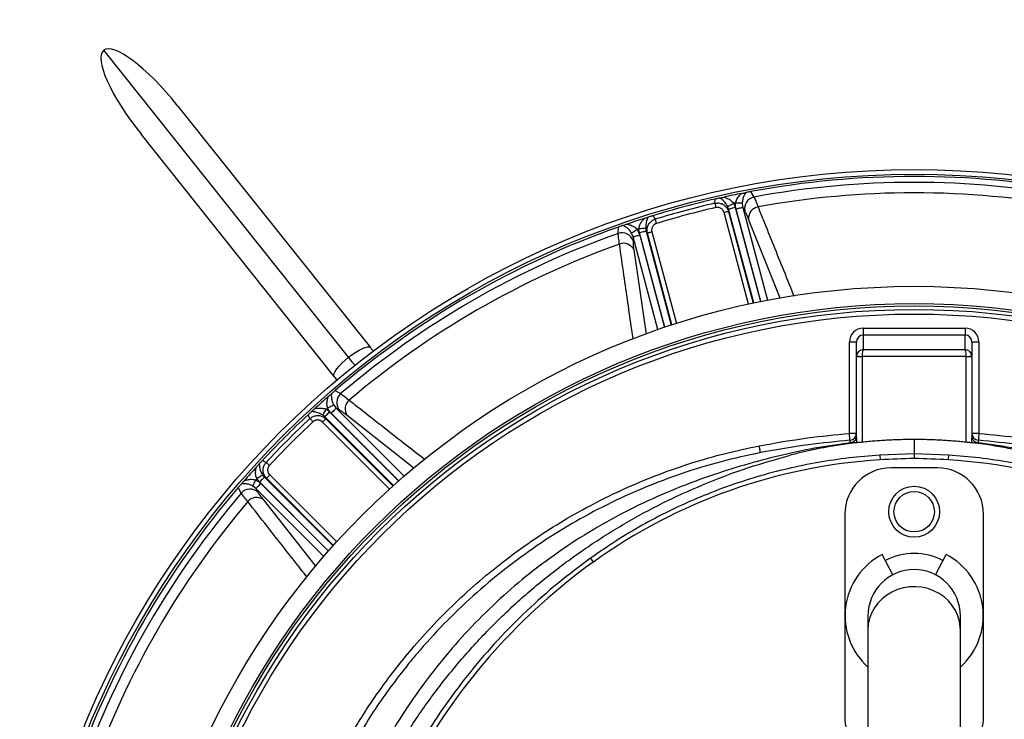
# Model space of a CAD drawing. Header units: millimetres. Extents: x 1225 to 2867, y 1179 to 2821.
# Tile 12 of 21: x 1659 to 2085, y 2150 to 2453. Entities that reach past the tile are written whole.
import ezdxf

# ---------------------------------------------------------------- set-up
doc = ezdxf.new("R2010")
doc.units = ezdxf.units.MM

msp = doc.modelspace()

# ---------------------------------------------------------------- linework, layer by layer
at = {"color": 7, "linetype": 'Continuous', "lineweight": 25}
for p, q in [((1800.87, 2306.8), (1694.96, 2439.6)), ((1726.87, 2415.63), (1810.3, 2311.01)), ((1794.67, 2298.54), (1711.24, 2403.16)), ((1974.8, 2378.45), (1976.22, 2376.13)), ((1959.34, 2373.45), (1959.4, 2375.24)), ((1971.15, 2373.36), (1971.37, 2371.62)), ((1965.26, 2370.93), (1964.86, 2372.03)), ((1965.26, 2370.93), (1965.22, 2369.89)), ((1972.28, 2370.12), (1971.37, 2371.62)), ((1932.51, 2368.04), (1933.46, 2366.52)), ((1917.5, 2360.39), (1917.57, 2363.11)), ((1923.96, 2358.92), (1923.28, 2360.54)), ((1925.75, 2362.15), (1926.84, 2359.69)), ((1929.39, 2362.53), (1929.59, 2361.37)), ((1930.14, 2360.49), (1929.59, 2361.37)), ((1923.96, 2358.92), (1923.92, 2357.16)), ((2023.54, 2319.4), (2023.54, 2316.4)), ((2023.54, 2319.4), (2067.54, 2319.4)), ((2067.54, 2319.4), (2067.54, 2316.4)), ((2017.54, 2273.89), (2017.54, 2313.39)), ((2020.54, 2313.39), (2017.54, 2313.39)), ((2020.54, 2307.13), (2020.54, 2313.39)), ((2023.54, 2316.4), (2023.54, 2310.15)), ((2067.54, 2316.4), (2023.54, 2316.4)), ((2067.54, 2310.15), (2067.54, 2316.4)), ((2070.54, 2313.39), (2070.54, 2307.13)), ((2073.54, 2313.39), (2070.54, 2313.39)), ((2073.54, 2313.39), (2073.54, 2273.89)), ((2023.54, 2310.15), (2067.54, 2310.15)), ((2020.54, 2271.82), (2020.54, 2307.13)), ((2020.54, 2307.13), (2023.04, 2307.13)), ((2068.04, 2307.15), (2023.04, 2307.15)), ((2023.04, 2307.13), (2023.04, 2270.05)), ((2068.04, 2270.05), (2068.04, 2307.13)), ((2068.04, 2307.13), (2070.54, 2307.13)), ((2070.54, 2307.13), (2070.54, 2271.82)), ((1795.05, 2292.38), (1797.44, 2291.08)), ((1791.27, 2284.34), (1792.66, 2283.21)), ((1794.43, 2286.15), (1795.49, 2284.75)), ((1797.03, 2283.9), (1795.49, 2284.75)), ((1784.16, 2280.32), (1783.32, 2281.9)), ((1790.55, 2281.09), (1789.65, 2281.85)), ((1790.55, 2281.09), (1791.04, 2280.18)), ((2020.54, 2273.89), (2017.54, 2273.89)), ((2045.54, 2271.24), (2045.54, 2265.09)), ((2073.54, 2273.89), (2070.54, 2273.89)), ((2020.54, 2269.86), (2020.59, 2269.87)), ((2070.54, 2269.86), (2070.48, 2269.87)), ((1763.63, 2262.22), (1765.22, 2261.37)), ((2045.54, 2265.09), (2030.69, 2264.49)), ((2030.69, 2264.49), (2030.82, 2262.45)), ((2045.54, 2265.09), (2045.54, 2263)), ((2060.38, 2264.49), (2045.54, 2265.09)), ((2060.38, 2264.49), (2060.25, 2262.45)), ((2055.54, 2259), (2035.54, 2259)), ((1762.33, 2252.87), (1761.2, 2254.27)), ((1763.69, 2255.88), (1764.44, 2254.99)), ((1765.36, 2254.5), (1764.44, 2254.99)), ((1754.46, 2248.09), (1753.16, 2250.48)), ((1760.79, 2250.04), (1759.39, 2251.1)), ((1760.79, 2250.04), (1761.63, 2248.5)), ((2015.54, 2239), (2015.54, 2151)), ((2075.54, 2151), (2075.54, 2239)), ((1905.56, 2219.91), (1906.75, 2218.25)), ((2036.3, 2212.74), (2031.73, 2221.52)), ((2054.77, 2212.74), (2059.34, 2221.52)), ((2025.54, 2195), (2025.54, 2188.83)), ((2065.54, 2188.83), (2065.54, 2195)), ((2025.54, 2188.83), (2025.54, 2112.6)), ((2065.54, 2112.6), (2065.54, 2188.83))]:
    msp.add_line(p, q, dxfattribs=at)
at = {"color": 1, "linetype": 'Continuous', "lineweight": 25}
for p, q in [((1973.9, 2329.81), (1963.3, 2369.37)), ((1965.22, 2369.89), (1975.85, 2330.23)), ((1976.15, 2330.29), (1965.26, 2370.93)), ((1968.14, 2371.7), (1979.08, 2330.89)), ((1979.18, 2330.91), (1968.48, 2370.85)), ((1971.37, 2371.62), (1982.12, 2331.49)), ((1987.55, 2332.42), (1973.92, 2366.59)), ((1937.64, 2319.79), (1926.71, 2360.6)), ((1926.84, 2359.69), (1937.55, 2319.76)), ((1929.59, 2361.37), (1940.48, 2320.73)), ((1940.77, 2320.83), (1930.14, 2360.49)), ((1932.07, 2361), (1942.67, 2321.44)), ((1934.71, 2318.79), (1923.96, 2358.92)), ((1924.27, 2353.29), (1929.55, 2316.78)), ((1792.66, 2283.21), (1822.54, 2253.33)), ((1795.49, 2284.75), (1824.87, 2255.37)), ((1818.59, 2249.81), (1789.63, 2278.77)), ((1820.3, 2251.34), (1790.55, 2281.09)), ((1791.04, 2280.18), (1820.07, 2251.14)), ((1822.61, 2253.4), (1793.38, 2282.64)), ((1829.08, 2258.92), (1800.22, 2281.67)), ((1764.44, 2254.99), (1794.19, 2225.24)), ((1794.39, 2225.46), (1765.36, 2254.5)), ((1766.77, 2255.9), (1795.73, 2226.94)), ((1790.17, 2220.66), (1760.79, 2250.04)), ((1792.2, 2223), (1762.33, 2252.87)), ((1762.9, 2252.16), (1792.14, 2222.92)), ((1763.87, 2245.32), (1786.67, 2216.38))]:
    msp.add_line(p, q, dxfattribs=at)
at = {"color": 7, "linetype": 'Continuous', "lineweight": 25, "flags": 128}
for points in [[(1959.34, 2373.45), (1959.37, 2373.34), (1959.4, 2373.18), (1959.45, 2372.98), (1959.5, 2372.75), (1959.56, 2372.48), (1959.63, 2372.2), (1959.7, 2371.89), (1959.77, 2371.58)], [(1964.86, 2372.03), (1964.97, 2372.08), (1965.16, 2372.18), (1965.42, 2372.32), (1965.75, 2372.49), (1966.14, 2372.68), (1966.57, 2372.9), (1967.03, 2373.14), (1967.5, 2373.38)], [(1971.15, 2373.36), (1971.01, 2373.37), (1970.79, 2373.38), (1970.49, 2373.4), (1970.12, 2373.42), (1969.69, 2373.44), (1969.22, 2373.47), (1968.72, 2373.5), (1968.2, 2373.52)], [(1965.22, 2369.89), (1965.16, 2369.87), (1965.03, 2369.84), (1964.85, 2369.79), (1964.61, 2369.72), (1964.32, 2369.65), (1964, 2369.56), (1963.66, 2369.47), (1963.3, 2369.37)], [(1965.26, 2370.93), (1965.35, 2370.95), (1965.55, 2371.01), (1965.83, 2371.08), (1966.19, 2371.18), (1966.61, 2371.29), (1967.09, 2371.42), (1967.61, 2371.56), (1968.14, 2371.7)], [(1971.37, 2371.62), (1971.27, 2371.6), (1971.08, 2371.54), (1970.8, 2371.47), (1970.44, 2371.37), (1970.01, 2371.26), (1969.53, 2371.13), (1969.01, 2370.99), (1968.48, 2370.85)], [(1933.46, 2366.52), (1933.49, 2366.41), (1933.54, 2366.25), (1933.6, 2366.06), (1933.67, 2365.83), (1933.75, 2365.57), (1933.83, 2365.28), (1933.93, 2364.99), (1934.02, 2364.68)], [(1923.28, 2360.54), (1923.39, 2360.61), (1923.57, 2360.73), (1923.83, 2360.9), (1924.14, 2361.1), (1924.49, 2361.33), (1924.89, 2361.59), (1925.31, 2361.87), (1925.75, 2362.15)], [(1923.96, 2358.92), (1924.05, 2358.95), (1924.25, 2359), (1924.53, 2359.07), (1924.89, 2359.17), (1925.31, 2359.28), (1925.79, 2359.41), (1926.31, 2359.55), (1926.84, 2359.69)], [(1929.39, 2362.53), (1929.27, 2362.52), (1929.05, 2362.51), (1928.76, 2362.49), (1928.39, 2362.47), (1927.95, 2362.45), (1927.47, 2362.43), (1926.96, 2362.4), (1926.43, 2362.37)], [(1929.59, 2361.37), (1929.5, 2361.35), (1929.31, 2361.3), (1929.03, 2361.22), (1928.67, 2361.12), (1928.24, 2361.01), (1927.76, 2360.88), (1927.24, 2360.74), (1926.71, 2360.6)], [(1932.07, 2361), (1931.71, 2360.91), (1931.37, 2360.82), (1931.05, 2360.73), (1930.76, 2360.65), (1930.52, 2360.59), (1930.33, 2360.54), (1930.21, 2360.5), (1930.14, 2360.49)], [(1800.87, 2306.8), (1802.43, 2307.98), (1803.99, 2309.03), (1805.49, 2309.92), (1806.87, 2310.62), (1808.09, 2311.08), (1809.09, 2311.31), (1809.84, 2311.29), (1810.3, 2311.01)], [(1810.3, 2311.01), (1810.71, 2310.51), (1811.11, 2310), (1811.5, 2309.51), (1811.52, 2309.48)], [(1794.67, 2298.54), (1794.5, 2299.06), (1794.64, 2299.79), (1795.09, 2300.72), (1795.82, 2301.8), (1796.8, 2302.99), (1798, 2304.26), (1799.38, 2305.54), (1800.87, 2306.8)], [(2020.54, 2307.28), (2020.59, 2307.28), (2020.73, 2307.27), (2020.96, 2307.26), (2021.27, 2307.25), (2021.65, 2307.23), (2022.08, 2307.2), (2022.55, 2307.18), (2023.04, 2307.15)], [(2068.04, 2307.15), (2068.52, 2307.18), (2068.99, 2307.2), (2069.42, 2307.23), (2069.8, 2307.25), (2070.11, 2307.26), (2070.34, 2307.27), (2070.48, 2307.28), (2070.53, 2307.28)], [(1795.88, 2297.01), (1795.86, 2297.04), (1795.47, 2297.53), (1795.07, 2298.04), (1794.67, 2298.54)], [(1789.65, 2281.85), (1789.72, 2281.95), (1789.84, 2282.13), (1790, 2282.38), (1790.2, 2282.69), (1790.43, 2283.05), (1790.7, 2283.46), (1790.98, 2283.89), (1791.27, 2284.34)], [(1790.55, 2281.09), (1790.62, 2281.16), (1790.76, 2281.3), (1790.96, 2281.51), (1791.23, 2281.77), (1791.54, 2282.09), (1791.89, 2282.44), (1792.27, 2282.82), (1792.66, 2283.21)], [(1794.43, 2286.15), (1794.31, 2286.09), (1794.11, 2285.99), (1793.85, 2285.85), (1793.52, 2285.68), (1793.13, 2285.49), (1792.71, 2285.28), (1792.26, 2285.05), (1791.8, 2284.81)], [(1795.49, 2284.75), (1795.42, 2284.68), (1795.28, 2284.54), (1795.07, 2284.33), (1794.81, 2284.07), (1794.5, 2283.76), (1794.15, 2283.4), (1793.77, 2283.03), (1793.38, 2282.64)], [(1784.16, 2280.32), (1784.24, 2280.24), (1784.35, 2280.12), (1784.49, 2279.97), (1784.65, 2279.79), (1784.84, 2279.59), (1785.04, 2279.38), (1785.25, 2279.15), (1785.47, 2278.92)], [(1791.04, 2280.18), (1790.99, 2280.13), (1790.9, 2280.04), (1790.76, 2279.9), (1790.59, 2279.72), (1790.38, 2279.51), (1790.14, 2279.28), (1789.89, 2279.03), (1789.63, 2278.77)], [(2017.78, 2270.9), (2017.77, 2270.96), (2017.76, 2271.13), (2017.74, 2271.41), (2017.71, 2271.78), (2017.67, 2272.23), (2017.63, 2272.75), (2017.58, 2273.31), (2017.54, 2273.89)], [(2073.54, 2273.89), (2073.49, 2273.31), (2073.44, 2272.75), (2073.4, 2272.23), (2073.36, 2271.78), (2073.33, 2271.41), (2073.31, 2271.13), (2073.3, 2270.96), (2073.29, 2270.9)], [(1979.08, 2265.56), (1979.07, 2265.63), (1979.04, 2265.81), (1978.98, 2266.09), (1978.91, 2266.45), (1978.82, 2266.9), (1978.73, 2267.4), (1978.62, 2267.94), (1978.51, 2268.5)], [(1765.22, 2261.37), (1765.3, 2261.29), (1765.42, 2261.18), (1765.57, 2261.05), (1765.74, 2260.88), (1765.94, 2260.7), (1766.16, 2260.49), (1766.39, 2260.28), (1766.62, 2260.06)], [(1759.39, 2251.1), (1759.45, 2251.22), (1759.55, 2251.42), (1759.68, 2251.69), (1759.85, 2252.02), (1760.05, 2252.4), (1760.26, 2252.82), (1760.49, 2253.27), (1760.72, 2253.74)], [(1763.69, 2255.88), (1763.59, 2255.82), (1763.41, 2255.7), (1763.16, 2255.54), (1762.84, 2255.34), (1762.48, 2255.1), (1762.08, 2254.84), (1761.64, 2254.56), (1761.2, 2254.27)], [(1764.44, 2254.99), (1764.37, 2254.92), (1764.23, 2254.78), (1764.03, 2254.57), (1763.76, 2254.31), (1763.45, 2253.99), (1763.1, 2253.64), (1762.72, 2253.27), (1762.33, 2252.87)], [(1766.77, 2255.9), (1766.51, 2255.64), (1766.26, 2255.39), (1766.02, 2255.16), (1765.81, 2254.95), (1765.64, 2254.77), (1765.5, 2254.64), (1765.41, 2254.54), (1765.36, 2254.5)], [(1760.79, 2250.04), (1760.86, 2250.11), (1761, 2250.26), (1761.2, 2250.46), (1761.47, 2250.72), (1761.78, 2251.04), (1762.13, 2251.39), (1762.51, 2251.77), (1762.9, 2252.16)]]:
    msp.add_lwpolyline(points, dxfattribs=at)
at = {"color": 1, "linetype": 'Continuous', "lineweight": 25, "flags": 128}
for points in [[(1803.62, 2303.35), (1803.52, 2303.48), (1802.72, 2304.48), (1801.83, 2305.6), (1800.87, 2306.8)], [(2065.54, 2188.83), (2065.49, 2190.09), (2065.13, 2192.57), (2064.43, 2194.99), (2063.39, 2197.3), (2062.02, 2199.46), (2060.37, 2201.42), (2058.45, 2203.17), (2056.3, 2204.65), (2053.95, 2205.86), (2051.46, 2206.76), (2048.86, 2207.34), (2046.2, 2207.59), (2043.53, 2207.51), (2040.9, 2207.09), (2038.35, 2206.35), (2035.92, 2205.29), (2033.67, 2203.94), (2031.63, 2202.32), (2029.84, 2200.46), (2028.33, 2198.4), (2027.12, 2196.16), (2026.25, 2193.79), (2025.71, 2191.34), (2025.54, 2188.83), (2025.54, 2188.83)]]:
    msp.add_lwpolyline(points, dxfattribs=at)
at = {"color": 7, "linetype": 'Continuous', "lineweight": 25}
for centre, radius in [((2045.54, 2000), 821), ((2045.54, 2000), 700), ((2045.54, 2000), 692.5), ((2045.54, 2000), 691.15), ((2045.54, 2000), 685.19), ((2045.54, 2000), 675), ((2045.54, 2000), 388), ((2045.54, 2000), 386), ((2045.54, 2000), 337.5), ((2045.54, 2000), 330), ((2045.54, 2000), 329), ((2045.54, 2000), 327.5), ((2045.54, 2000), 325.5), ((2045.54, 2240), 11), ((2045.54, 2240), 8.75)]:
    msp.add_circle(centre, radius, dxfattribs=at)
for centre, radius, start, end in [((2045.54, 2000), 385, 79.4128, 100.5872), ((2045.54, 2000), 382.46, 79.5579, 100.4421), ((2045.54, 2000), 385, 101.1679, 102.3519), ((2045.54, 2000), 377.94, 79.7071, 100.2929), ((2045.54, 2000), 385, 102.9279, 107.0721), ((2045.54, 2000), 383.27, 102.9968, 107.0032), ((2045.54, 2000), 381.45, 101.6979, 101.8048), ((1977.21, 2371.18), 5.05, 101.3718, 192.0937), ((2045.54, 2000), 381.35, 102.9968, 107.0032), ((1978.85, 2366.98), 4.95, 99.8712, 184.5114), ((2045.54, 2000), 385, 107.6481, 108.8321), ((2045.54, 2000), 385, 109.4128, 130.5872), ((2045.54, 2000), 382.46, 109.5579, 130.4421), ((1919.12, 2355.61), 5.05, 17.9062, 108.628), ((2045.54, 2000), 381.45, 108.1952, 108.3021), ((2045.54, 2000), 377.94, 109.7071, 130.2929), ((1919.79, 2351.15), 4.95, 25.4889, 110.1288), ((2045.54, 2000), 385, 131.1679, 132.3519), ((1800.78, 2287.29), 5.05, 131.3718, 222.0938), ((1804.3, 2284.47), 4.95, 129.8703, 214.5121), ((2045.54, 2000), 381.45, 131.6979, 131.8048), ((2045.54, 2000), 385, 132.9279, 137.0721), ((2045.54, 2000), 383.27, 132.9968, 137.0032), ((2045.54, 2000), 381.35, 132.9968, 137.0032), ((2017.54, 2273.89), 3, 274.6506, 359.9992), ((2073.54, 2273.89), 3, 180.0008, 265.3494), ((2045.54, 2024.91), 238, 93.545, 125.6711), ((2049.25, 1965.02), 298, 90.7133, 93.545), ((2041.83, 1965.02), 298, 86.455, 89.2867), ((2045.54, 2024.91), 238, 54.3289, 86.455), ((2045.54, 2000), 385, 137.6481, 138.8321), ((2035.54, 2239), 20, 90, 180), ((2055.54, 2239), 20, 0, 90), ((2045.54, 2000), 381.45, 138.1952, 138.3021), ((2045.54, 2000), 385, 139.4128, 160.5872), ((1758.25, 2244.76), 5.05, 47.9062, 138.6282), ((2045.54, 2000), 382.46, 139.5579, 160.4421), ((1761.06, 2241.24), 4.95, 55.4879, 140.1297), ((2045.54, 2000), 377.94, 139.7071, 160.2929), ((2045.54, 2195), 29.9, 117.5, 228.0172), ((2045.54, 2195), 27, 62.5, 117.5), ((2045.54, 2195), 29.9, 311.9828, 62.5), ((2060.11, 2004.6), 263, 125.6711, 150.6903), ((2045.54, 2195), 20, 0, 180), ((2035.54, 2151), 20, 180, 240), ((2055.54, 2151), 20, 300, 0)]:
    msp.add_arc(centre, radius, start, end, dxfattribs=at)
for centre, major_axis, ratio, start_param, end_param in [((1719.05, 2409.39), (-24.09, 30.21), 0.258819, 4.712389, 6.283185), ((1719.05, 2409.39), (24.09, -30.21), 0.258819, 3.141593, 4.712389), ((2023.54, 2313.39), (0, -6.01), 0.99863, 3.141593, 4.712389), ((2067.54, 2313.39), (0, 6.01), 0.99863, 4.712389, 6.283185), ((2023.54, 2313.39), (0, 3.01), 0.995902, 0, 1.570796), ((2067.54, 2313.39), (0, 3.01), 0.995902, 4.712389, 6.283185), ((2023.54, 2307.15), (2.28, 1.96), 0.991203, 0.865501, 2.383938), ((2023.54, 2307.15), (0.03, 3), 0.166425, 0.053853, 1.572289), ((2067.54, 2307.15), (-0.03, 3), 0.166425, 4.710896, 6.229332), ((2067.54, 2307.15), (2.28, -1.96), 0.991203, 0.757655, 2.276092), ((2023.54, 2307.13), (3, 0), 0.999087, 3.089233, 3.141593), ((2023.54, 2307.13), (0, -0.501), 0.99863, 4.660029, 4.712389), ((2067.54, 2307.13), (0, 0.501), 0.99863, 4.712389, 4.764749), ((2067.54, 2307.13), (3, 0), 0.999087, 0, 0.05236), ((2023.04, 2271.82), (0, 9.33), 0.267949, 1.570796, 1.780946), ((2068.04, 2271.82), (0, 9.33), 0.267949, 4.502255, 4.712389)]:
    msp.add_ellipse(centre, major_axis=major_axis, ratio=ratio, start_param=start_param, end_param=end_param, dxfattribs=at)
for points, knots in [([(1968.2, 2373.52), (1968.38, 2374.1), (1968.77, 2375.31), (1969.83, 2376.67), (1970.62, 2377.39), (1970.97, 2377.71)], [0, 0, 0, 0, 0.340172, 0.706467, 1, 1, 1, 1]), ([(1970.97, 2377.71), (1971.23, 2377.76), (1971.69, 2377.85), (1972.3, 2377.97), (1972.57, 2378.02), (1972.69, 2378.04)], [0, 0, 0, 0, 0.411337, 0.7281, 1, 1, 1, 1]), ([(1972.69, 2378.04), (1972.41, 2377.59), (1971.9, 2376.75), (1971.33, 2375.17), (1971.21, 2373.95), (1971.15, 2373.36)], [0, 0, 0, 0, 0.3793472, 0.7012869, 1, 1, 1, 1]), ([(1974.8, 2378.45), (1974.59, 2378.41), (1974.11, 2378.32), (1973.37, 2378.18), (1972.94, 2378.09), (1972.69, 2378.04)], [0, 0, 0, 0, 0.2338714, 0.5482525, 1, 1, 1, 1]), ([(1959.34, 2373.45), (1959.88, 2373.52), (1960.95, 2373.65), (1962.54, 2373.18), (1963.89, 2372.27), (1964.8, 2371.1), (1965.1, 2370.24), (1965.22, 2369.89)], [0, 0, 0, 0, 0.212747, 0.425181, 0.637261, 0.853834, 1, 1, 1, 1]), ([(1961.44, 2375.7), (1961.31, 2375.67), (1961.01, 2375.61), (1960.5, 2375.49), (1959.92, 2375.36), (1959.55, 2375.27), (1959.4, 2375.24)], [0, 0, 0, 0, 0.247064, 0.560268, 0.827292, 1, 1, 1, 1]), ([(1961.44, 2375.7), (1961.55, 2375.73), (1961.77, 2375.78), (1962.38, 2375.91), (1962.86, 2376.02), (1963.18, 2376.09)], [0, 0, 0, 0, 0.256498, 0.511802, 1, 1, 1, 1]), ([(1964.86, 2372.03), (1964.56, 2372.54), (1963.87, 2373.73), (1962.64, 2374.9), (1961.81, 2375.46), (1961.44, 2375.7)], [0, 0, 0, 0, 0.294663, 0.686432, 1, 1, 1, 1]), ([(1963.18, 2376.09), (1963.51, 2375.98), (1964.55, 2375.65), (1966.13, 2374.89), (1967.09, 2373.83), (1967.5, 2373.38)], [0, 0, 0, 0, 0.215048, 0.662835, 1, 1, 1, 1]), ([(1976.22, 2376.13), (1976.47, 2375.62), (1976.98, 2374.58), (1977.66, 2372.78), (1978, 2371.86)], [0, 0, 0, 0, 0.492649, 1, 1, 1, 1]), ([(1963.3, 2369.37), (1963.29, 2369.43), (1963.25, 2369.53), (1963.2, 2369.69), (1963.14, 2369.84), (1963.07, 2369.99), (1962.99, 2370.13), (1962.9, 2370.27), (1962.73, 2370.52), (1962.44, 2370.86), (1961.99, 2371.21), (1961.47, 2371.48), (1961.01, 2371.6), (1960.63, 2371.65), (1960.34, 2371.66), (1960.05, 2371.64), (1959.87, 2371.6), (1959.77, 2371.58)], [0, 0, 0, 0, 0.036267, 0.072224, 0.107969, 0.143596, 0.179203, 0.21489, 0.250752, 0.376042, 0.500305, 0.625425, 0.749885, 0.812686, 0.874882, 0.937108, 1, 1, 1, 1]), ([(1973.92, 2366.59), (1973.61, 2367.33), (1972.99, 2368.83), (1972.52, 2369.68), (1972.28, 2370.12)], [0, 0, 0, 0, 0.492682, 1, 1, 1, 1]), ([(1919.6, 2363.82), (1919.72, 2363.86), (1919.94, 2363.94), (1920.52, 2364.14), (1920.97, 2364.29), (1921.26, 2364.39)], [0, 0, 0, 0, 0.2662301, 0.5312031, 1, 1, 1, 1]), ([(1921.26, 2364.39), (1921.72, 2364.29), (1922.76, 2364.06), (1924.36, 2363.41), (1925.3, 2362.56), (1925.75, 2362.15)], [0, 0, 0, 0, 0.293533, 0.65983, 1, 1, 1, 1]), ([(1926.43, 2362.37), (1926.56, 2362.97), (1926.86, 2364.37), (1927.84, 2365.82), (1928.58, 2366.62), (1928.82, 2366.88)], [0, 0, 0, 0, 0.337169, 0.784954, 1, 1, 1, 1]), ([(1928.82, 2366.88), (1929.08, 2366.96), (1929.53, 2367.11), (1930.14, 2367.3), (1930.4, 2367.38), (1930.52, 2367.42)], [0, 0, 0, 0, 0.41217, 0.7214304, 1, 1, 1, 1]), ([(1930.52, 2367.42), (1930.32, 2367.02), (1929.87, 2366.12), (1929.4, 2364.49), (1929.39, 2363.12), (1929.39, 2362.53)], [0, 0, 0, 0, 0.31357, 0.705339, 1, 1, 1, 1]), ([(1930.14, 2360.49), (1930.05, 2361.06), (1929.88, 2362.21), (1930.36, 2363.91), (1931.34, 2365.33), (1932.47, 2366.16), (1933.22, 2366.43), (1933.46, 2366.52)], [0, 0, 0, 0, 0.2282467, 0.4588096, 0.6840086, 0.9010825, 1, 1, 1, 1]), ([(1932.51, 2368.04), (1932.32, 2367.98), (1931.87, 2367.84), (1931.16, 2367.62), (1930.76, 2367.49), (1930.52, 2367.42)], [0, 0, 0, 0, 0.23175, 0.535702, 1, 1, 1, 1]), ([(1934.02, 2364.68), (1933.97, 2364.66), (1933.86, 2364.63), (1933.71, 2364.57), (1933.56, 2364.5), (1933.42, 2364.42), (1933.28, 2364.33), (1933.14, 2364.24), (1932.9, 2364.05), (1932.6, 2363.74), (1932.28, 2363.25), (1932.07, 2362.71), (1931.97, 2362.24), (1931.95, 2361.86), (1931.96, 2361.57), (1932, 2361.28), (1932.04, 2361.1), (1932.07, 2361)], [0, 0, 0, 0, 0.036141, 0.071976, 0.107622, 0.143198, 0.178824, 0.214619, 0.250701, 0.375166, 0.500292, 0.62459, 0.749917, 0.812387, 0.874546, 0.936912, 1, 1, 1, 1]), ([(1918.09, 2355.8), (1917.93, 2356.74), (1917.62, 2358.65), (1917.54, 2359.81), (1917.5, 2360.39)], [0, 0, 0, 0, 0.492659, 1, 1, 1, 1]), ([(1919.6, 2363.82), (1919.45, 2363.77), (1919.13, 2363.66), (1918.58, 2363.47), (1918.04, 2363.28), (1917.7, 2363.16), (1917.57, 2363.11)], [0, 0, 0, 0, 0.28937, 0.597332, 0.852872, 1, 1, 1, 1]), ([(1923.28, 2360.54), (1922.93, 2361.01), (1922.22, 2362.01), (1920.93, 2363.09), (1920.07, 2363.56), (1919.6, 2363.82)], [0, 0, 0, 0, 0.298714, 0.620651, 1, 1, 1, 1]), ([(1923.92, 2357.16), (1923.93, 2356.68), (1923.94, 2355.7), (1924.16, 2354.1), (1924.27, 2353.29)], [0, 0, 0, 0, 0.492667, 1, 1, 1, 1]), ([(1795.05, 2292.38), (1794.89, 2292.24), (1794.52, 2291.92), (1793.95, 2291.43), (1793.62, 2291.14), (1793.42, 2290.97)], [0, 0, 0, 0, 0.233872, 0.548254, 1, 1, 1, 1]), ([(1791.8, 2284.81), (1791.67, 2285.41), (1791.4, 2286.65), (1791.64, 2288.35), (1791.96, 2289.37), (1792.1, 2289.82)], [0, 0, 0, 0, 0.340166, 0.706468, 1, 1, 1, 1]), ([(1792.1, 2289.82), (1792.3, 2290), (1792.66, 2290.31), (1793.13, 2290.72), (1793.33, 2290.89), (1793.42, 2290.97)], [0, 0, 0, 0, 0.4113315, 0.7281021, 1, 1, 1, 1]), ([(1793.42, 2290.97), (1793.41, 2290.44), (1793.39, 2289.46), (1793.69, 2287.8), (1794.19, 2286.69), (1794.43, 2286.15)], [0, 0, 0, 0, 0.37935, 0.701288, 1, 1, 1, 1]), ([(1797.44, 2291.08), (1797.91, 2290.76), (1798.87, 2290.12), (1800.37, 2288.9), (1801.12, 2288.27)], [0, 0, 0, 0, 0.492648, 1, 1, 1, 1]), ([(1784.85, 2283.32), (1784.75, 2283.23), (1784.53, 2283.03), (1784.14, 2282.66), (1783.71, 2282.27), (1783.43, 2282), (1783.32, 2281.9)], [0, 0, 0, 0, 0.2470619, 0.5602636, 0.8272865, 1, 1, 1, 1]), ([(1784.85, 2283.32), (1784.94, 2283.4), (1785.11, 2283.55), (1785.56, 2283.97), (1785.93, 2284.3), (1786.17, 2284.52)], [0, 0, 0, 0, 0.256502, 0.511807, 1, 1, 1, 1]), ([(1789.65, 2281.85), (1789.14, 2282.14), (1787.94, 2282.82), (1786.3, 2283.23), (1785.3, 2283.29), (1784.85, 2283.32)], [0, 0, 0, 0, 0.294659, 0.686429, 1, 1, 1, 1]), ([(1786.17, 2284.52), (1786.51, 2284.6), (1787.57, 2284.83), (1789.32, 2284.96), (1790.68, 2284.52), (1791.27, 2284.34)], [0, 0, 0, 0, 0.215049, 0.662837, 1, 1, 1, 1]), ([(1800.22, 2281.67), (1799.58, 2282.15), (1798.3, 2283.14), (1797.46, 2283.65), (1797.03, 2283.9)], [0, 0, 0, 0, 0.492682, 1, 1, 1, 1]), ([(1784.16, 2280.32), (1784.6, 2280.65), (1785.46, 2281.3), (1787.07, 2281.69), (1788.7, 2281.57), (1790.07, 2281.01), (1790.76, 2280.42), (1791.04, 2280.18)], [0, 0, 0, 0, 0.212748, 0.425183, 0.637262, 0.853834, 1, 1, 1, 1]), ([(1789.63, 2278.77), (1789.59, 2278.81), (1789.51, 2278.88), (1789.39, 2278.99), (1789.26, 2279.09), (1789.12, 2279.19), (1788.98, 2279.27), (1788.84, 2279.35), (1788.56, 2279.48), (1788.15, 2279.63), (1787.58, 2279.71), (1787, 2279.68), (1786.53, 2279.56), (1786.18, 2279.41), (1785.93, 2279.27), (1785.69, 2279.11), (1785.54, 2278.98), (1785.47, 2278.92)], [0, 0, 0, 0, 0.036267, 0.072224, 0.107969, 0.143596, 0.179203, 0.21489, 0.250752, 0.376042, 0.500305, 0.625425, 0.749885, 0.812686, 0.874882, 0.937108, 1, 1, 1, 1]), ([(1978.51, 2268.5), (1985.46, 2269.75), (1998.4, 2272.07), (2011.48, 2273.31), (2017.54, 2273.89)], [0, 0, 0, 0, 0.5371682, 1, 1, 1, 1]), ([(2017.78, 2270.9), (2011.78, 2270.33), (1998.8, 2269.1), (1985.98, 2266.8), (1979.08, 2265.56)], [0, 0, 0, 0, 0.46279, 1, 1, 1, 1]), ([(2017.88, 2269.75), (2017.88, 2270.06), (2017.86, 2270.68), (2017.81, 2270.83), (2017.78, 2270.9)], [0, 0, 0, 0, 0.512746, 1, 1, 1, 1]), ([(2020.54, 2272.74), (2020.5, 2272.39), (2020.43, 2271.69), (2019.88, 2270.76), (2019.07, 2270.08), (2018.35, 2269.81), (2017.95, 2269.75), (2017.88, 2269.75)], [0, 0, 0, 0, 0.243798, 0.48776, 0.726746, 0.956245, 1, 1, 1, 1]), ([(2045.54, 2271.24), (2045.07, 2271.24), (2044.15, 2271.23), (2042.75, 2271.22), (2041.35, 2271.2), (2039.93, 2271.16), (2038.52, 2271.12), (2037.1, 2271.07), (2035.68, 2271.01), (2033.84, 2270.92), (2031.54, 2270.78), (2028.76, 2270.58), (2025.92, 2270.34), (2024, 2270.14), (2023.04, 2270.05)], [0, 0, 0, 0, 0.0615011, 0.1234101, 0.1857321, 0.2484236, 0.3113798, 0.3744367, 0.4374056, 0.5000787, 0.6197236, 0.7435924, 0.8709082, 1, 1, 1, 1]), ([(2068.04, 2270.05), (2067.55, 2270.1), (2066.59, 2270.2), (2065.14, 2270.33), (2063.71, 2270.46), (2062.29, 2270.58), (2060.88, 2270.68), (2059.5, 2270.78), (2058.15, 2270.86), (2056.31, 2270.97), (2053.97, 2271.08), (2051.14, 2271.17), (2048.33, 2271.23), (2046.46, 2271.23), (2045.54, 2271.24)], [0, 0, 0, 0, 0.064606, 0.129093, 0.193125, 0.256409, 0.318824, 0.380278, 0.440678, 0.499924, 0.625565, 0.751578, 0.876591, 1, 1, 1, 1]), ([(2073.19, 2269.75), (2072.87, 2269.82), (2072.22, 2269.96), (2071.4, 2270.55), (2070.81, 2271.36), (2070.56, 2272.14), (2070.54, 2272.61), (2070.54, 2272.74)], [0, 0, 0, 0, 0.221698, 0.4432, 0.669685, 0.905135, 1, 1, 1, 1]), ([(2073.29, 2270.9), (2073.26, 2270.83), (2073.21, 2270.68), (2073.2, 2270.06), (2073.19, 2269.75)], [0, 0, 0, 0, 0.487254, 1, 1, 1, 1]), ([(2111.99, 2265.56), (2105.1, 2266.8), (2092.27, 2269.1), (2079.3, 2270.33), (2073.29, 2270.9)], [0, 0, 0, 0, 0.537274, 1, 1, 1, 1]), ([(2073.54, 2273.89), (2079.59, 2273.31), (2092.67, 2272.07), (2105.61, 2269.75), (2112.56, 2268.5)], [0, 0, 0, 0, 0.462768, 1, 1, 1, 1]), ([(1803.86, 2146.84), (1805.68, 2149.77), (1809.32, 2155.61), (1815.22, 2164.11), (1821.45, 2172.41), (1828.89, 2181.56), (1837.71, 2191.39), (1848.04, 2201.7), (1859.04, 2211.52), (1870.69, 2220.79), (1882.96, 2229.46), (1895.59, 2237.35), (1908.51, 2244.44), (1921.68, 2250.74), (1935.31, 2256.36), (1949.37, 2261.23), (1963.82, 2265.39), (1973.61, 2267.46), (1978.51, 2268.5)], [0, 0, 0, 0, 0.04713, 0.094261, 0.141685, 0.189109, 0.255699, 0.32234, 0.38893, 0.457464, 0.526053, 0.594587, 0.661169, 0.727803, 0.794386, 0.862905, 0.93148, 1, 1, 1, 1]), ([(2017.88, 2269.75), (2012.74, 2269.04), (2002.44, 2267.63), (1987.21, 2264.33), (1972.16, 2260.31), (1956.58, 2255.4), (1940.54, 2249.4), (1924.25, 2241.98), (1908.5, 2233.51), (1893.42, 2224), (1879.31, 2213.62), (1866.21, 2202.4), (1854.09, 2190.49), (1842.8, 2177.82), (1832.4, 2164.47), (1823.59, 2151.75), (1818.67, 2143.26), (1816.56, 2139.62)], [0, 0, 0, 0, 0.061908, 0.123918, 0.185972, 0.247942, 0.319255, 0.390836, 0.462487, 0.534029, 0.60531, 0.673782, 0.742475, 0.811266, 0.880006, 0.948518, 1, 1, 1, 1]), ([(2020.54, 2269.86), (2020.19, 2269.82), (2019.51, 2269.74), (2017.93, 2269.54), (2015.8, 2269.25), (2013.12, 2268.86), (2010.44, 2268.43), (2007.77, 2267.96), (2005.11, 2267.46), (2002.46, 2266.93), (1999.81, 2266.36), (1997.17, 2265.76), (1994.54, 2265.13), (1992.79, 2264.67), (1991.92, 2264.45)], [0, 0, 0, 0, 0.0353324, 0.0706757, 0.1637007, 0.2566618, 0.3495751, 0.4424569, 0.5353236, 0.6281914, 0.7210767, 0.8139957, 0.9069647, 1, 1, 1, 1]), ([(2023.04, 2270.05), (2022.75, 2270.02), (2022.19, 2269.96), (2021.45, 2269.9), (2020.85, 2269.86), (2020.68, 2269.87), (2020.59, 2269.87)], [0, 0, 0, 0, 0.2490077, 0.4980742, 0.7458977, 1, 1, 1, 1]), ([(2070.48, 2269.87), (2070.4, 2269.87), (2070.23, 2269.86), (2069.66, 2269.89), (2068.91, 2269.96), (2068.33, 2270.01), (2068.04, 2270.05)], [0, 0, 0, 0, 0.245732, 0.491448, 0.737582, 1, 1, 1, 1]), ([(2099.16, 2264.45), (2097.59, 2264.86), (2094.21, 2265.7), (2088.13, 2267.06), (2080.79, 2268.45), (2074.54, 2269.38), (2071.13, 2269.79), (2070.54, 2269.86)], [0.01980077, 0.01980077, 0.01980077, 0.01980077, 0.02502604, 0.03025132, 0.03547659, 0.04070186, 0.04180218, 0.04180218, 0.04180218, 0.04180218]), ([(2274.48, 2139.67), (2273.34, 2141.71), (2269.63, 2148.3), (2262.54, 2158.98), (2253.26, 2171.65), (2243.2, 2183.73), (2232.52, 2195.08), (2221.19, 2205.65), (2209.27, 2215.44), (2196.71, 2224.52), (2183.61, 2232.84), (2170.03, 2240.35), (2155.64, 2247.19), (2140.48, 2253.34), (2124.59, 2258.82), (2108.38, 2263.4), (2091.93, 2267.03), (2080.14, 2268.91), (2073.88, 2269.66), (2073.19, 2269.75)], [0, 0, 0, 0, 0.028623, 0.092527, 0.156406, 0.22016, 0.28371, 0.345658, 0.407843, 0.470155, 0.532473, 0.594671, 0.656629, 0.723531, 0.790613, 0.857737, 0.92478, 0.991649, 1, 1, 1, 1]), ([(1763.63, 2262.22), (1763.5, 2262.07), (1763.18, 2261.72), (1762.68, 2261.18), (1762.39, 2260.87), (1762.22, 2260.68)], [0, 0, 0, 0, 0.23176, 0.535702, 1, 1, 1, 1]), ([(1979.08, 2265.56), (1973.37, 2264.33), (1961.93, 2261.86), (1945.12, 2256.7), (1928.64, 2250.51), (1912.64, 2243.22), (1897.19, 2234.89), (1882.35, 2225.5), (1868.16, 2215.12), (1854.68, 2203.8), (1842, 2191.61), (1832.78, 2181.47), (1825.23, 2172.35), (1819.13, 2164.43), (1812.41, 2154.89), (1808.36, 2148.39), (1806.42, 2145.29)], [0, 0, 0, 0, 0.080899, 0.162075, 0.243341, 0.324512, 0.405407, 0.486315, 0.567501, 0.64878, 0.729965, 0.810873, 0.838537, 0.893937, 0.949336, 1, 1, 1, 1]), ([(1822.1, 2137.39), (1824.11, 2140.81), (1829.24, 2149.53), (1838.74, 2162.82), (1850.37, 2177.25), (1863.04, 2190.87), (1876.61, 2203.64), (1891.05, 2215.49), (1906.29, 2226.37), (1922.25, 2236.23), (1938.86, 2245.03), (1956.06, 2252.7), (1973.73, 2259.32), (1985.86, 2262.74), (1991.92, 2264.45)], [0, 0, 0, 0, 0.055365, 0.14124, 0.227117, 0.312992, 0.398869, 0.484744, 0.570621, 0.656496, 0.742373, 0.828248, 0.914123, 1, 1, 1, 1]), ([(2030.69, 2264.49), (2026.23, 2264.13), (2017.29, 2263.41), (2003.98, 2261.41), (1990.67, 2258.7), (1977.42, 2255.18), (1964.26, 2250.87), (1951.6, 2245.91), (1939.46, 2240.35), (1927.82, 2234.21), (1916.46, 2227.47), (1909.19, 2222.43), (1905.56, 2219.91)], [0, 0, 0, 0, 0.099897, 0.199866, 0.299756, 0.402558, 0.505445, 0.608247, 0.705595, 0.802944, 0.901472, 1, 1, 1, 1]), ([(2185.51, 2219.91), (2181.86, 2222.44), (2174.55, 2227.51), (2163.07, 2234.31), (2151.15, 2240.58), (2138.77, 2246.21), (2125.97, 2251.17), (2113.05, 2255.35), (2100.07, 2258.76), (2087.01, 2261.43), (2073.77, 2263.41), (2064.84, 2264.13), (2060.38, 2264.49)], [0, 0, 0, 0, 0.099062, 0.198201, 0.297264, 0.399204, 0.501226, 0.603166, 0.701766, 0.800366, 0.900181, 1, 1, 1, 1]), ([(1761.2, 2254.27), (1761.01, 2254.85), (1760.57, 2256.21), (1760.7, 2257.96), (1760.94, 2259.02), (1761.01, 2259.37)], [0, 0, 0, 0, 0.337163, 0.784951, 1, 1, 1, 1]), ([(1761.01, 2259.37), (1761.2, 2259.57), (1761.52, 2259.92), (1761.95, 2260.39), (1762.13, 2260.59), (1762.22, 2260.68)], [0, 0, 0, 0, 0.41217, 0.721425, 1, 1, 1, 1]), ([(1762.22, 2260.68), (1762.25, 2260.24), (1762.31, 2259.24), (1762.71, 2257.59), (1763.4, 2256.4), (1763.69, 2255.88)], [0, 0, 0, 0, 0.313571, 0.705341, 1, 1, 1, 1]), ([(1765.36, 2254.5), (1765, 2254.95), (1764.27, 2255.85), (1763.84, 2257.57), (1763.98, 2259.29), (1764.54, 2260.57), (1765.06, 2261.18), (1765.22, 2261.37)], [0, 0, 0, 0, 0.2282487, 0.4588084, 0.6840068, 0.9010821, 1, 1, 1, 1]), ([(1766.62, 2260.06), (1766.58, 2260.02), (1766.51, 2259.94), (1766.41, 2259.81), (1766.31, 2259.68), (1766.23, 2259.54), (1766.15, 2259.39), (1766.08, 2259.24), (1765.97, 2258.96), (1765.86, 2258.53), (1765.83, 2257.96), (1765.91, 2257.38), (1766.07, 2256.93), (1766.24, 2256.59), (1766.39, 2256.34), (1766.57, 2256.11), (1766.7, 2255.97), (1766.77, 2255.9)], [0, 0, 0, 0, 0.036141, 0.071976, 0.107622, 0.143198, 0.178824, 0.214619, 0.250701, 0.375166, 0.500292, 0.62459, 0.749917, 0.812387, 0.874546, 0.936912, 1, 1, 1, 1]), ([(1754.56, 2252.11), (1754.64, 2252.2), (1754.8, 2252.38), (1755.2, 2252.84), (1755.51, 2253.2), (1755.71, 2253.43)], [0, 0, 0, 0, 0.266223, 0.531199, 1, 1, 1, 1]), ([(1755.71, 2253.43), (1756.17, 2253.58), (1757.18, 2253.9), (1758.89, 2254.13), (1760.13, 2253.87), (1760.72, 2253.74)], [0, 0, 0, 0, 0.293532, 0.659834, 1, 1, 1, 1]), ([(1754.56, 2252.11), (1754.46, 2251.99), (1754.24, 2251.74), (1753.86, 2251.3), (1753.48, 2250.86), (1753.25, 2250.58), (1753.16, 2250.48)], [0, 0, 0, 0, 0.289366, 0.597332, 0.852863, 1, 1, 1, 1]), ([(1759.39, 2251.1), (1758.85, 2251.35), (1757.74, 2251.85), (1756.08, 2252.14), (1755.1, 2252.12), (1754.56, 2252.11)], [0, 0, 0, 0, 0.298712, 0.62065, 1, 1, 1, 1]), ([(1757.26, 2244.41), (1756.66, 2245.15), (1755.43, 2246.64), (1754.79, 2247.61), (1754.46, 2248.09)], [0, 0, 0, 0, 0.492659, 1, 1, 1, 1]), ([(1761.63, 2248.5), (1761.88, 2248.09), (1762.38, 2247.25), (1763.37, 2245.97), (1763.87, 2245.32)], [0, 0, 0, 0, 0.492666, 1, 1, 1, 1]), ([(1905.56, 2219.91), (1900.79, 2216.35), (1891.25, 2209.22), (1877.88, 2197.31), (1865.27, 2184.6), (1853.55, 2171.07), (1842.82, 2156.78), (1834.61, 2144.46), (1830.37, 2136.71), (1828.99, 2134.18)], [0, 0, 0, 0, 0.153905, 0.308334, 0.462944, 0.617377, 0.771286, 0.92531, 1, 1, 1, 1])]:
    msp.add_open_spline(points, degree=3, knots=knots, dxfattribs=at)
for points in [[(1967.5, 2373.38), (1967.77, 2372.84), (1967.99, 2372.28), (1968.14, 2371.7)], [(1968.48, 2370.85), (1968.24, 2371.73), (1968.15, 2372.62), (1968.2, 2373.52)], [(1926.71, 2360.6), (1926.55, 2361.18), (1926.46, 2361.77), (1926.43, 2362.37)], [(1793.38, 2282.64), (1792.74, 2283.28), (1792.21, 2284), (1791.8, 2284.81)], [(1760.72, 2253.74), (1761.53, 2253.33), (1762.26, 2252.8), (1762.9, 2252.16)]]:
    msp.add_open_spline(points, degree=3, dxfattribs=at)
at = {"color": 1, "linetype": 'Continuous', "lineweight": 25}
for points, knots in [([(1978, 2371.86), (1978.75, 2370.02), (1982.45, 2360.8), (1987.61, 2347.96), (1992.04, 2336.93), (1993.5, 2333.3)], [0, 0, 0, 0, 0.14359, 0.71795, 1, 1, 1, 1]), ([(1923.93, 2314.79), (1923.74, 2316.1), (1922.43, 2325.3), (1920.49, 2338.97), (1918.73, 2351.32), (1918.09, 2355.8)], [0, 0, 0, 0, 0.095365, 0.671543, 1, 1, 1, 1]), ([(1801.12, 2288.27), (1802.69, 2287.05), (1810.5, 2280.92), (1821.39, 2272.38), (1830.73, 2265.06), (1833.8, 2262.65)], [0, 0, 0, 0, 0.143714, 0.718571, 1, 1, 1, 1]), ([(1782.83, 2211.8), (1782.02, 2212.85), (1776.28, 2220.16), (1767.75, 2231.03), (1760.06, 2240.85), (1757.26, 2244.41)], [0, 0, 0, 0, 0.095705, 0.671667, 1, 1, 1, 1])]:
    msp.add_open_spline(points, degree=3, knots=knots, dxfattribs=at)

doc.saveas('drawing.dxf')
